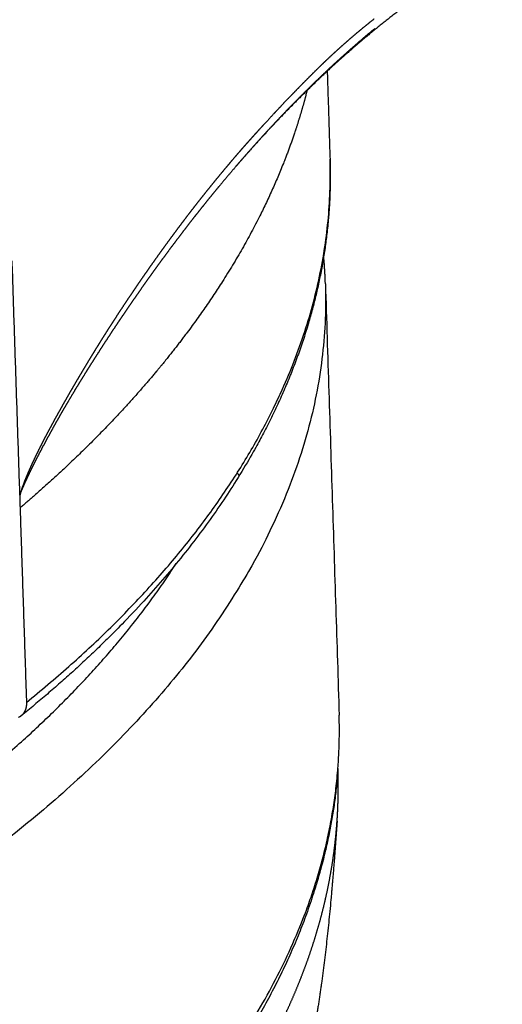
# Model space of a CAD drawing. Header units: millimetres. Extents: x -3355 to -830, y -2775 to -1049.
# Tile 92 of 103: x -1371 to -1351, y -1606 to -1566. Entities that reach past the tile are written whole.
import ezdxf

# ---------------------------------------------------------------- set-up
doc = ezdxf.new("R2010")
doc.units = ezdxf.units.MM
doc.layers.add('Make2D$Visible$Curvas', color=7, linetype='Continuous')

msp = doc.modelspace()

# ---------------------------------------------------------------- linework, layer by layer
at = {"layer": 'Make2D$Visible$Curvas', "color": 8, "lineweight": -3, "true_color": 0x7f7f7f}
for points, weights, degree, knots in [([(-1482.55, -1579.15), (-1414.02, -1599.769), (-1369.46, -1564.186), (-1357.363, -1554.527), (-1356.572, -1543.43)], [6789.88551691, 4777.26524751, 6814.63777463, 6133.41837209, 5938.27115644], 2, [-245.314281, -245.314281, -245.314281, -122.65714, -122.65714, -79.907438, -79.907438, -79.907438]), ([(-1380.919, -1602.248), (-1377.949, -1600.557), (-1371.301, -1596.086), (-1366.626, -1591.038), (-1364.617, -1587.931)], [6826.85913605, 6829.64699927, 6837.02882804, 6845.38142338, 6850.53346071], 3, [74.546591, 74.546591, 74.546591, 74.546591, 87.353469, 106.189788, 106.189788, 106.189788, 106.189788]), ([(-1382.408, -1623.768), (-1377.848, -1621.475), (-1367.231, -1614.764), (-1359.197, -1604.285), (-1357.965, -1596.586), (-1358.045, -1594.056)], [6832.86401722, 6836.6292052, 6847.6696757, 6864.98188187, 6877.75771655, 6881.96613423], 3, [101.540824, 101.540824, 101.540824, 101.540824, 119.928864, 149.91108, 164.778188, 164.778188, 164.778188, 164.778188]), ([(-1358.092, -1596.259), (-1358.32, -1599.262), (-1359.209, -1602.254), (-1362.866, -1609.26), (-1366.22, -1613.155), (-1370.636, -1616.726), (-1374.025, -1619.467), (-1377.993, -1621.982), (-1382.437, -1624.234)], [6878.48552709, 6873.7440437, 6869.01204147, 6857.85021211, 6851.58045636, 6845.8082648, 6841.383909, 6837.312516, 6833.66224085], 3, [4.086284, 4.086284, 4.086284, 4.086284, 20.788691, 20.788691, 44.16663, 44.16663, 44.16663, 62.277615, 62.277615, 62.277615, 62.277615]), ([(-1358.127, -1598.326), (-1358.109, -1598.07), (-1358.097, -1597.814), (-1358.089, -1597.558), (-1358.076, -1597.151), (-1358.077, -1596.742), (-1358.09, -1596.334)], [6880.03404667, 6880.45918453, 6880.88479061, 6881.31074339, 6881.9886864, 6882.66750749, 6883.3467059], 3, [385.859463, 385.859463, 385.859463, 385.859463, 387.3028, 387.3028, 387.3028, 389.609289, 389.609289, 389.609289, 389.609289]), ([(-1358.127, -1598.326), (-1358.219, -1599.658), (-1358.329, -1601.077), (-1358.648, -1604.178), (-1358.847, -1605.65), (-1359.336, -1608.269), (-1359.591, -1609.369), (-1360.009, -1610.883), (-1360.152, -1611.365), (-1360.531, -1612.547), (-1360.798, -1613.304), (-1361.079, -1614.029), (-1361.111, -1614.113), (-1361.144, -1614.198), (-1361.178, -1614.284), (-1362.809, -1618.42), (-1365.044, -1622.168), (-1370.088, -1628.516), (-1372.84, -1631.24), (-1375.88, -1633.705), (-1378.256, -1635.632), (-1380.812, -1637.407), (-1383.523, -1639.034)], [6880.03404671, 6880.49847686, 6880.8649942, 6880.96997332, 6880.5787954, 6879.32259735, 6878.60591838, 6877.54687622, 6877.19735424, 6876.3404279, 6875.7906826, 6875.32576828, 6875.2715354, 6875.21791483, 6875.16522839, 6872.61034042, 6869.70361908, 6864.27369067, 6861.69205845, 6859.21672834, 6857.28298836, 6855.41046879, 6853.63175352], 3, [0, 0, 0, 0, 4.123321, 4.123321, 8.995117, 8.995117, 12.753542, 12.753542, 14.543528, 14.543528, 17.166342, 17.166342, 17.166342, 17.47237, 17.47237, 17.47237, 32.353333, 32.353333, 45.663734, 45.663734, 45.663734, 56.03458, 56.03458, 56.03458, 56.03458]), ([(-1382.572, -1626.129), (-1382.328, -1626.007), (-1382.086, -1625.884), (-1381.846, -1625.761), (-1381.219, -1625.439), (-1380.605, -1625.114), (-1380.005, -1624.785), (-1379.401, -1624.455), (-1378.811, -1624.122), (-1378.234, -1623.786), (-1377.654, -1623.447), (-1377.087, -1623.106), (-1376.534, -1622.763), (-1375.978, -1622.417), (-1375.435, -1622.069), (-1374.907, -1621.719), (-1374.375, -1621.367), (-1373.857, -1621.012), (-1373.353, -1620.656), (-1372.846, -1620.298), (-1372.353, -1619.937), (-1371.874, -1619.576), (-1371.392, -1619.211), (-1370.924, -1618.845), (-1370.471, -1618.479), (-1370.456, -1618.467), (-1370.442, -1618.456), (-1370.428, -1618.444), (-1370.405, -1618.425), (-1370.382, -1618.407), (-1370.359, -1618.388), (-1370.281, -1618.324), (-1370.203, -1618.261), (-1370.125, -1618.197), (-1369.969, -1618.068), (-1369.814, -1617.939), (-1369.66, -1617.809), (-1369.217, -1617.436), (-1368.784, -1617.058), (-1368.36, -1616.674), (-1367.94, -1616.292), (-1367.528, -1615.906), (-1367.127, -1615.514), (-1366.729, -1615.125), (-1366.341, -1614.731), (-1365.964, -1614.332), (-1365.589, -1613.936), (-1365.225, -1613.534), (-1364.872, -1613.128), (-1364.522, -1612.725), (-1364.183, -1612.317), (-1363.855, -1611.905), (-1363.529, -1611.495), (-1363.216, -1611.081), (-1362.914, -1610.662), (-1362.614, -1610.247), (-1362.326, -1609.827), (-1362.051, -1609.403), (-1361.778, -1608.982), (-1361.517, -1608.557), (-1361.269, -1608.128), (-1361.022, -1607.702), (-1360.789, -1607.273), (-1360.569, -1606.84), (-1360.35, -1606.409), (-1360.144, -1605.976), (-1359.953, -1605.539), (-1359.762, -1605.105), (-1359.585, -1604.668), (-1359.422, -1604.228), (-1359.26, -1603.79), (-1359.111, -1603.35), (-1358.978, -1602.908), (-1358.844, -1602.468), (-1358.726, -1602.025), (-1358.621, -1601.581), (-1358.518, -1601.139), (-1358.429, -1600.695), (-1358.354, -1600.249), (-1358.28, -1599.806), (-1358.221, -1599.36), (-1358.177, -1598.914), (-1358.157, -1598.718), (-1358.141, -1598.522), (-1358.127, -1598.326)], [6834.12675939, 6834.32728673, 6834.52869638, 6834.73095212, 6835.25882873, 6835.79246848, 6836.33123089, 6836.87332892, 6837.420613, 6837.97243801, 6838.52787076, 6839.08790377, 6839.65189023, 6840.21975856, 6840.79163473, 6841.36687307, 6841.94626837, 6842.5290744, 6843.11464951, 6843.70465652, 6844.29747448, 6844.89246848, 6845.49216815, 6846.09407823, 6846.69757327, 6846.71666614, 6846.73576378, 6846.75487313, 6846.78562035, 6846.81639252, 6846.84718959, 6846.95166352, 6847.05642414, 6847.16147055, 6847.37321764, 6847.58612605, 6847.80018805, 6848.41419381, 6849.03769408, 6849.67047668, 6850.29837724, 6850.93541749, 6851.58134516, 6852.22250149, 6852.87241444, 6853.53079247, 6854.18452479, 6854.84660314, 6855.51669768, 6856.18228668, 6856.85578442, 6857.53682396, 6858.21351223, 6858.89764619, 6859.58882326, 6860.27581685, 6860.96976847, 6861.67024145, 6862.36671169, 6863.06962889, 6863.77852412, 6864.48360959, 6865.1946089, 6865.91102286, 6866.62383154, 6867.34200038, 6868.0650021, 6868.78461372, 6869.50901284, 6870.23764643, 6870.9631149, 6871.69278097, 6872.42606835, 6873.15642444, 6873.89037277, 6874.62731644, 6875.36157056, 6876.09879799, 6876.838384, 6877.57552903, 6878.31501688, 6879.05621787, 6879.38184849, 6879.70780972, 6880.03404667], 3, [-136.099248, -136.099248, -136.099248, -136.099248, -135.133891, -135.133891, -135.133891, -132.638178, -132.638178, -132.638178, -130.152154, -130.152154, -130.152154, -127.676317, -127.676317, -127.676317, -125.211156, -125.211156, -125.211156, -122.757149, -122.757149, -122.757149, -120.314761, -120.314761, -120.314761, -117.88445, -117.88445, -117.88445, -117.808064, -117.808064, -117.808064, -117.685094, -117.685094, -117.685094, -117.267315, -117.267315, -117.267315, -116.422277, -116.422277, -116.422277, -113.97704, -113.97704, -113.97704, -111.52003, -111.52003, -111.52003, -109.051741, -109.051741, -109.051741, -106.572677, -106.572677, -106.572677, -104.083353, -104.083353, -104.083353, -101.584294, -101.584294, -101.584294, -99.076036, -99.076036, -99.076036, -96.559121, -96.559121, -96.559121, -94.034101, -94.034101, -94.034101, -91.501537, -91.501537, -91.501537, -88.961995, -88.961995, -88.961995, -86.416049, -86.416049, -86.416049, -83.864279, -83.864279, -83.864279, -81.30727, -81.30727, -81.30727, -78.745612, -78.745612, -78.745612, -77.61505, -77.61505, -77.61505, -77.61505])]:
    msp.add_rational_spline(points, weights, degree=degree, knots=knots, dxfattribs=at)
at = {"layer": 'Make2D$Visible$Curvas', "color": 253, "lineweight": -3, "true_color": 0x98aaaf}
for points, weights, knots in [([(-1351.459, -1562.925), (-1351.918, -1563.17), (-1352.372, -1563.428), (-1352.818, -1563.699), (-1353.101, -1563.87), (-1353.381, -1564.047), (-1353.659, -1564.227), (-1354.382, -1564.698), (-1355.086, -1565.199), (-1355.771, -1565.726), (-1356.406, -1566.214), (-1357.026, -1566.725), (-1357.629, -1567.253), (-1358.177, -1567.732), (-1358.711, -1568.226), (-1359.234, -1568.734), (-1359.708, -1569.195), (-1360.173, -1569.667), (-1360.628, -1570.148), (-1361.043, -1570.587), (-1361.449, -1571.034), (-1361.848, -1571.488), (-1362.198, -1571.885), (-1362.541, -1572.287), (-1362.878, -1572.694)], [6837.04893413, 6836.88731617, 6836.72821865, 6836.57141348, 6836.47201313, 6836.37351864, 6836.27586927, 6836.02169508, 6835.77320603, 6835.52927223, 6835.30326402, 6835.0811203, 6834.86203389, 6834.66348543, 6834.46741248, 6834.27324696, 6834.09675586, 6833.92181932, 6833.74803892, 6833.58952214, 6833.43195313, 6833.2750471, 6833.13778626, 6833.00102374, 6832.86458456], [0.951789, 0.951789, 0.951789, 0.951789, 2.509627, 2.509627, 2.509627, 3.497051, 3.497051, 3.497051, 6.067585, 6.067585, 6.067585, 8.448957, 8.448957, 8.448957, 10.606885, 10.606885, 10.606885, 12.568282, 12.568282, 12.568282, 14.357343, 14.357343, 14.357343, 15.922373, 15.922373, 15.922373, 15.922373]), ([(-1356.634, -1565.955), (-1356.798, -1566.084), (-1356.954, -1566.21), (-1357.104, -1566.334), (-1357.26, -1566.462), (-1357.408, -1566.587), (-1357.551, -1566.709), (-1357.699, -1566.836), (-1357.841, -1566.961), (-1357.977, -1567.083), (-1358.116, -1567.208), (-1358.25, -1567.33), (-1358.378, -1567.449), (-1358.513, -1567.574), (-1358.642, -1567.697), (-1358.766, -1567.817), (-1358.894, -1567.941), (-1359.017, -1568.062), (-1359.137, -1568.181), (-1359.26, -1568.303), (-1359.379, -1568.423), (-1359.495, -1568.541), (-1359.527, -1568.573), (-1359.559, -1568.606), (-1359.59, -1568.638), (-1359.775, -1568.827), (-1359.953, -1569.011), (-1360.122, -1569.187), (-1360.32, -1569.394), (-1360.505, -1569.591), (-1360.677, -1569.774), (-1360.905, -1570.019), (-1361.109, -1570.241), (-1361.285, -1570.434), (-1361.342, -1570.497), (-1361.396, -1570.556), (-1361.448, -1570.613), (-1361.517, -1570.689), (-1361.581, -1570.761), (-1361.644, -1570.831), (-1361.71, -1570.905), (-1361.775, -1570.977), (-1361.839, -1571.049), (-1361.903, -1571.122), (-1361.968, -1571.196), (-1362.035, -1571.273), (-1362.099, -1571.347), (-1362.166, -1571.424), (-1362.236, -1571.506), (-1362.304, -1571.584), (-1362.374, -1571.667), (-1362.45, -1571.757), (-1362.513, -1571.832), (-1362.58, -1571.911), (-1362.65, -1571.995), (-1362.774, -1572.143), (-1362.907, -1572.304), (-1363.048, -1572.477), (-1363.175, -1572.632), (-1363.309, -1572.797), (-1363.446, -1572.97), (-1363.578, -1573.134), (-1363.713, -1573.306), (-1363.851, -1573.483), (-1363.982, -1573.65), (-1364.115, -1573.823), (-1364.249, -1573.999), (-1364.324, -1574.098), (-1364.399, -1574.197), (-1364.474, -1574.297), (-1364.594, -1574.457), (-1364.714, -1574.618), (-1364.833, -1574.78), (-1364.953, -1574.942), (-1365.071, -1575.105), (-1365.188, -1575.266), (-1365.305, -1575.429), (-1365.421, -1575.591), (-1365.534, -1575.751), (-1365.65, -1575.915), (-1365.764, -1576.077), (-1365.873, -1576.234), (-1365.988, -1576.399), (-1366.098, -1576.558), (-1366.202, -1576.71), (-1366.259, -1576.794), (-1366.315, -1576.876), (-1366.369, -1576.956), (-1366.476, -1577.114), (-1366.577, -1577.264), (-1366.672, -1577.407), (-1366.772, -1577.557), (-1366.865, -1577.699), (-1366.953, -1577.833), (-1367.044, -1577.973), (-1367.13, -1578.104), (-1367.21, -1578.23), (-1367.3, -1578.369), (-1367.385, -1578.501), (-1367.464, -1578.626), (-1367.473, -1578.641), (-1367.483, -1578.656), (-1367.492, -1578.67), (-1367.554, -1578.768), (-1367.613, -1578.862), (-1367.671, -1578.954), (-1367.73, -1579.049), (-1367.789, -1579.143), (-1367.848, -1579.238), (-1367.906, -1579.333), (-1367.965, -1579.429), (-1368.027, -1579.529), (-1368.085, -1579.625), (-1368.146, -1579.725), (-1368.21, -1579.831), (-1368.271, -1579.933), (-1368.335, -1580.04), (-1368.404, -1580.156), (-1368.451, -1580.235), (-1368.501, -1580.318), (-1368.552, -1580.405), (-1368.626, -1580.531), (-1368.704, -1580.663), (-1368.783, -1580.8), (-1368.859, -1580.93), (-1368.936, -1581.063), (-1369.013, -1581.198), (-1369.089, -1581.331), (-1369.166, -1581.466), (-1369.241, -1581.6), (-1369.317, -1581.735), (-1369.392, -1581.87), (-1369.465, -1582.001), (-1369.54, -1582.137), (-1369.612, -1582.269), (-1369.68, -1582.396), (-1369.688, -1582.411), (-1369.696, -1582.425), (-1369.704, -1582.44), (-1369.789, -1582.598), (-1369.868, -1582.747), (-1369.942, -1582.889), (-1370.022, -1583.043), (-1370.096, -1583.189), (-1370.164, -1583.326), (-1370.232, -1583.464), (-1370.295, -1583.593), (-1370.354, -1583.716), (-1370.415, -1583.845), (-1370.47, -1583.966), (-1370.522, -1584.082)], [6834.51712696, 6834.45768075, 6834.40100042, 6834.34688009, 6834.29074876, 6834.2373711, 6834.18647973, 6834.13335914, 6834.08294733, 6834.03490183, 6833.98554159, 6833.93867872, 6833.89390483, 6833.84682544, 6833.80205562, 6833.75908244, 6833.71471404, 6833.67226065, 6833.63112036, 6833.58874529, 6833.54776315, 6833.50748001, 6833.49639683, 6833.48536705, 6833.47439313, 6833.40977701, 6833.34709563, 6833.28687467, 6833.21642623, 6833.14934533, 6833.08651214, 6833.00284205, 6832.92670822, 6832.86022244, 6832.83866906, 6832.81813102, 6832.79834139, 6832.77215996, 6832.7472893, 6832.72308149, 6832.6976484, 6832.67294692, 6832.64819188, 6832.62335845, 6832.59847116, 6832.57270459, 6832.5479867, 6832.52245976, 6832.49536408, 6832.46958075, 6832.44237718, 6832.41306765, 6832.38871391, 6832.36290674, 6832.33577791, 6832.28793843, 6832.23598669, 6832.18066708, 6832.13080371, 6832.07820374, 6832.02344462, 6831.97134765, 6831.91729618, 6831.86182189, 6831.80928169, 6831.75546526, 6831.70085662, 6831.67049733, 6831.63988992, 6831.60912272, 6831.56019333, 6831.51085827, 6831.46149827, 6831.41218045, 6831.36283781, 6831.31388092, 6831.2645166, 6831.2155446, 6831.16741572, 6831.11769055, 6831.06886547, 6831.02146789, 6830.97198844, 6830.92406489, 6830.87832685, 6830.85304472, 6830.82843056, 6830.80445831, 6830.75704043, 6830.71213592, 6830.66951903, 6830.62485002, 6830.58269408, 6830.54275894, 6830.50144627, 6830.46251, 6830.42559576, 6830.38431151, 6830.34555653, 6830.30879744, 6830.30447807, 6830.30018636, 6830.29591997, 6830.26718377, 6830.23959857, 6830.21242977, 6830.18468941, 6830.15738308, 6830.12970016, 6830.1023061, 6830.07454332, 6830.0455988, 6830.0180972, 6829.98952882, 6829.95917052, 6829.9302645, 6829.89973588, 6829.86693467, 6829.84436708, 6829.82072106, 6829.79623623, 6829.76050359, 6829.72298296, 6829.68444249, 6829.64779314, 6829.61022161, 6829.57241564, 6829.53500785, 6829.49737056, 6829.46019715, 6829.42269009, 6829.38565536, 6829.34983212, 6829.31284686, 6829.27715315, 6829.24359108, 6829.23972003, 6829.23587732, 6829.23206279, 6829.19039795, 6829.15209824, 6829.11696191, 6829.07860876, 6829.04402474, 6829.01291374, 6828.98174407, 6828.9540601, 6828.92953563, 6828.9039314, 6828.88177077, 6828.86265659], [0, 0, 0, 0, 0.59848, 0.59848, 0.59848, 1.175383, 1.175383, 1.175383, 1.735162, 1.735162, 1.735162, 2.270813, 2.270813, 2.270813, 2.797255, 2.797255, 2.797255, 3.308157, 3.308157, 3.308157, 3.807254, 3.807254, 3.807254, 3.940721, 3.940721, 3.940721, 4.692852, 4.692852, 4.692852, 5.487577, 5.487577, 5.487577, 6.371492, 6.371492, 6.371492, 6.609993, 6.609993, 6.609993, 6.899096, 6.899096, 6.899096, 7.187541, 7.187541, 7.187541, 7.480683, 7.480683, 7.480683, 7.783909, 7.783909, 7.783909, 8.108767, 8.108767, 8.108767, 8.414705, 8.414705, 8.414705, 9.029621, 9.029621, 9.029621, 9.653675, 9.653675, 9.653675, 10.296343, 10.296343, 10.296343, 10.9386, 10.9386, 10.9386, 11.306009, 11.306009, 11.306009, 11.898245, 11.898245, 11.898245, 12.490154, 12.490154, 12.490154, 13.076093, 13.076093, 13.076093, 13.658127, 13.658127, 13.658127, 14.227199, 14.227199, 14.227199, 14.520358, 14.520358, 14.520358, 15.055531, 15.055531, 15.055531, 15.558448, 15.558448, 15.558448, 16.023761, 16.023761, 16.023761, 16.487667, 16.487667, 16.487667, 16.538759, 16.538759, 16.538759, 16.869991, 16.869991, 16.869991, 17.19922, 17.19922, 17.19922, 17.53583, 17.53583, 17.53583, 17.883582, 17.883582, 17.883582, 18.255664, 18.255664, 18.255664, 18.540833, 18.540833, 18.540833, 18.991689, 18.991689, 18.991689, 19.444124, 19.444124, 19.444124, 19.899296, 19.899296, 19.899296, 20.351029, 20.351029, 20.351029, 20.793436, 20.793436, 20.793436, 20.842156, 20.842156, 20.842156, 21.340568, 21.340568, 21.340568, 21.820362, 21.820362, 21.820362, 22.243525, 22.243525, 22.243525, 22.634803, 22.634803, 22.634803, 22.634803]), ([(-1362.216, -1571.91), (-1362.16, -1571.845), (-1362.103, -1571.779), (-1362.046, -1571.713), (-1361.892, -1571.536), (-1361.735, -1571.356), (-1361.573, -1571.174), (-1361.444, -1571.029), (-1361.313, -1570.883), (-1361.178, -1570.735), (-1361.016, -1570.556), (-1360.849, -1570.375), (-1360.678, -1570.192), (-1360.511, -1570.014), (-1360.341, -1569.834), (-1360.166, -1569.653), (-1360.139, -1569.625), (-1360.112, -1569.597), (-1360.085, -1569.569), (-1359.921, -1569.4), (-1359.753, -1569.229), (-1359.581, -1569.056), (-1359.413, -1568.888), (-1359.241, -1568.718), (-1359.065, -1568.547), (-1358.891, -1568.378), (-1358.714, -1568.209), (-1358.531, -1568.037), (-1358.474, -1567.983), (-1358.416, -1567.929), (-1358.358, -1567.875), (-1358.181, -1567.712), (-1358.001, -1567.547), (-1357.816, -1567.381), (-1357.635, -1567.219), (-1357.45, -1567.056), (-1357.26, -1566.892), (-1357.234, -1566.87), (-1357.208, -1566.847), (-1357.183, -1566.825), (-1356.996, -1566.665), (-1356.805, -1566.504), (-1356.609, -1566.342)], [6833.16308907, 6833.18821924, 6833.21353723, 6833.23904849, 6833.30765242, 6833.37765438, 6833.449186, 6833.50619249, 6833.56417473, 6833.62312062, 6833.69458508, 6833.76746486, 6833.8417668, 6833.91393057, 6833.98743565, 6834.06232095, 6834.07378086, 6834.08527342, 6834.09679866, 6834.16672658, 6834.23785494, 6834.31021211, 6834.38083932, 6834.45263711, 6834.52566517, 6834.59746351, 6834.67045084, 6834.74471911, 6834.76810857, 6834.79162643, 6834.81527576, 6834.88676382, 6834.95945052, 6835.03344491, 6835.10574582, 6835.17929515, 6835.25423057, 6835.26434537, 6835.27448549, 6835.2846513, 6835.35818618, 6835.43306285, 6835.5094503], [-7.870912, -7.870912, -7.870912, -7.870912, -7.615673, -7.615673, -7.615673, -6.902326, -6.902326, -6.902326, -6.314987, -6.314987, -6.314987, -5.579366, -5.579366, -5.579366, -4.838981, -4.838981, -4.838981, -4.723343, -4.723343, -4.723343, -4.007899, -4.007899, -4.007899, -3.285729, -3.285729, -3.285729, -2.551506, -2.551506, -2.551506, -2.315112, -2.315112, -2.315112, -1.584895, -1.584895, -1.584895, -0.847823, -0.847823, -0.847823, -0.746489, -0.746489, -0.746489, 0, 0, 0, 0]), ([(-1359.667, -1570.002), (-1359.815, -1570.481), (-1360.292, -1571.863), (-1361.304, -1574.131), (-1362.842, -1576.777), (-1364.284, -1578.784), (-1365.195, -1579.908), (-1365.424, -1580.183)], [6853.75951971, 6852.99464942, 6850.78809095, 6847.18245365, 6842.99914578, 6839.8417935, 6838.08126073, 6837.65128801], [126.05318, 126.05318, 126.05318, 126.05318, 128.75002, 133.85126, 138.905792, 143.902114, 145.526125, 145.526125, 145.526125, 145.526125]), ([(-1358.413, -1571.614), (-1358.386, -1572.446), (-1358.411, -1573.279), (-1358.487, -1574.113), (-1358.972, -1579.412), (-1361.532, -1584.634), (-1367.397, -1591.052), (-1369.05, -1592.597), (-1370.886, -1594.084)], [6869.88291635, 6868.56516833, 6867.24492925, 6865.92325283, 6857.53460713, 6849.19568864, 6838.82953673, 6836.32825098, 6833.91740638], [0, 0, 0, 0, 4.638693, 4.638693, 4.638693, 34.220684, 34.220684, 44.001773, 44.001773, 44.001773, 44.001773]), ([(-1367.496, -1579.011), (-1367.49, -1579.001), (-1367.484, -1578.992), (-1367.478, -1578.983), (-1367.349, -1578.784), (-1367.215, -1578.58), (-1367.076, -1578.372), (-1366.998, -1578.254), (-1366.918, -1578.135), (-1366.837, -1578.014), (-1366.698, -1577.808), (-1366.554, -1577.597), (-1366.406, -1577.381), (-1366.262, -1577.172), (-1366.113, -1576.958), (-1365.959, -1576.739), (-1365.861, -1576.6), (-1365.761, -1576.458), (-1365.658, -1576.315), (-1365.539, -1576.148), (-1365.416, -1575.978), (-1365.291, -1575.805), (-1365.139, -1575.597), (-1364.982, -1575.384), (-1364.819, -1575.166), (-1364.671, -1574.968), (-1364.518, -1574.765), (-1364.361, -1574.559), (-1364.203, -1574.353), (-1364.04, -1574.143), (-1363.873, -1573.929), (-1363.842, -1573.89), (-1363.811, -1573.851), (-1363.78, -1573.812), (-1363.624, -1573.614), (-1363.462, -1573.412), (-1363.296, -1573.207), (-1363.181, -1573.064), (-1363.063, -1572.919), (-1362.942, -1572.773)], [6830.59091975, 6830.59419063, 6830.59746547, 6830.60074425, 6830.67112659, 6830.74332682, 6830.81734204, 6830.8589576, 6830.90114782, 6830.94392285, 6831.01703747, 6831.09185914, 6831.1684574, 6831.2426328, 6831.31847646, 6831.39615917, 6831.44562865, 6831.4958445, 6831.54685841, 6831.60623632, 6831.66669681, 6831.72833824, 6831.80281715, 6831.87901886, 6831.95714806, 6832.02854394, 6832.10155244, 6832.1763049, 6832.25105736, 6832.32755333, 6832.40595887, 6832.42027402, 6832.43465307, 6832.44909674, 6832.52206067, 6832.59667076, 6832.67303769, 6832.72620842, 6832.78023068, 6832.83515438], [-16.683274, -16.683274, -16.683274, -16.683274, -16.650662, -16.650662, -16.650662, -15.921063, -15.921063, -15.921063, -15.493047, -15.493047, -15.493047, -14.730219, -14.730219, -14.730219, -13.951899, -13.951899, -13.951899, -13.434507, -13.434507, -13.434507, -12.809613, -12.809613, -12.809613, -12.020131, -12.020131, -12.020131, -11.263695, -11.263695, -11.263695, -10.471692, -10.471692, -10.471692, -10.323082, -10.323082, -10.323082, -9.55263, -9.55263, -9.55263, -8.992697, -8.992697, -8.992697, -8.992697]), ([(-1370.93, -1585.168), (-1370.9, -1585.088), (-1370.868, -1585.008), (-1370.833, -1584.927), (-1370.799, -1584.846), (-1370.763, -1584.764), (-1370.725, -1584.68), (-1370.65, -1584.513), (-1370.569, -1584.34), (-1370.482, -1584.161), (-1370.466, -1584.127), (-1370.449, -1584.094), (-1370.432, -1584.06), (-1370.36, -1583.912), (-1370.284, -1583.761), (-1370.204, -1583.605), (-1370.105, -1583.413), (-1370.001, -1583.215), (-1369.89, -1583.009), (-1369.779, -1582.802), (-1369.662, -1582.589), (-1369.539, -1582.368), (-1369.457, -1582.223), (-1369.373, -1582.074), (-1369.286, -1581.922), (-1369.24, -1581.842), (-1369.194, -1581.762), (-1369.146, -1581.68), (-1369.139, -1581.667), (-1369.131, -1581.653), (-1369.123, -1581.64), (-1368.992, -1581.415), (-1368.854, -1581.182), (-1368.709, -1580.941), (-1368.683, -1580.897), (-1368.656, -1580.854), (-1368.63, -1580.81), (-1368.5, -1580.595), (-1368.363, -1580.374), (-1368.221, -1580.146), (-1368.159, -1580.047), (-1368.096, -1579.947), (-1368.032, -1579.846), (-1367.918, -1579.665), (-1367.8, -1579.48), (-1367.678, -1579.291), (-1367.619, -1579.199), (-1367.558, -1579.105), (-1367.496, -1579.011)], [6828.78955544, 6828.79745618, 6828.80866524, 6828.82207264, 6828.83549128, 6828.85111188, 6828.86783503, 6828.90130573, 6828.93918586, 6828.98167441, 6828.98964987, 6828.99778781, 6829.00608318, 6829.04198059, 6829.08082752, 6829.12220279, 6829.17313927, 6829.22790579, 6829.28654605, 6829.34518632, 6829.40770071, 6829.4741707, 6829.51779291, 6829.56311934, 6829.61027086, 6829.63496717, 6829.66016423, 6829.68587997, 6829.69007124, 6829.6942763, 6829.69849527, 6829.76958417, 6829.84461737, 6829.92419432, 6829.93852058, 6829.95299423, 6829.96761634, 6830.03903473, 6830.11399287, 6830.192628, 6830.22670655, 6830.26147607, 6830.29688506, 6830.35990933, 6830.42495932, 6830.49174499, 6830.5243886, 6830.55744739, 6830.59091975], [0, 0, 0, 0, 0.251021, 0.251021, 0.251021, 0.513088, 0.513088, 0.513088, 1.072705, 1.072705, 1.072705, 1.183216, 1.183216, 1.183216, 1.68249, 1.68249, 1.68249, 2.346327, 2.346327, 2.346327, 3.068047, 3.068047, 3.068047, 3.575119, 3.575119, 3.575119, 3.851942, 3.851942, 3.851942, 3.897819, 3.897819, 3.897819, 4.704294, 4.704294, 4.704294, 4.856454, 4.856454, 4.856454, 5.631981, 5.631981, 5.631981, 5.985332, 5.985332, 5.985332, 6.64106, 6.64106, 6.64106, 6.97479, 6.97479, 6.97479, 6.97479]), ([(-1365.424, -1580.183), (-1365.901, -1580.754), (-1367.143, -1582.161), (-1368.993, -1583.996), (-1370.404, -1585.246), (-1370.925, -1585.69)], [6837.65128801, 6836.75758876, 6834.56055399, 6831.70740981, 6829.77247209, 6829.08768402], [-11.160582, -11.160582, -11.160582, -11.160582, -7.78507, -2.785534, 0, 0, 0, 0]), ([(-1370.522, -1584.082), (-1370.524, -1584.086), (-1370.526, -1584.091), (-1370.528, -1584.095), (-1370.579, -1584.21), (-1370.626, -1584.319), (-1370.669, -1584.423), (-1370.736, -1584.585), (-1370.792, -1584.733), (-1370.838, -1584.864), (-1370.877, -1584.978), (-1370.908, -1585.08), (-1370.93, -1585.168)], [6828.86265659, 6828.86197165, 6828.86129063, 6828.8606135, 6828.84183453, 6828.82605782, 6828.8134729, 6828.79383739, 6828.78197364, 6828.77857987, 6828.77561136, 6828.77912321, 6828.78955544], [0, 0, 0, 0, 0.013216, 0.013216, 0.013216, 0.358873, 0.358873, 0.358873, 0.81306, 0.81306, 0.81306, 1.11991, 1.11991, 1.11991, 1.11991]), ([(-1370.93, -1585.168), (-1370.931, -1585.254), (-1370.931, -1585.34), (-1370.929, -1585.514), (-1370.927, -1585.602), (-1370.925, -1585.69)], [6828.78955544, 6828.83977883, 6828.88961289, 6828.98900446, 6829.03855126, 6829.08768402], [-0.5846663, -0.5846663, -0.5846663, -0.5846663, -0.2938505, -0.2938505, 0, 0, 0, 0]), ([(-1370.666, -1593.537), (-1370.663, -1593.611), (-1370.671, -1593.692), (-1370.688, -1593.763), (-1370.706, -1593.834), (-1370.731, -1593.893), (-1370.768, -1593.95), (-1370.798, -1593.997), (-1370.835, -1594.04), (-1370.875, -1594.074), (-1370.878, -1594.077), (-1370.882, -1594.081), (-1370.886, -1594.084)], [6833.45369118, 6833.49507083, 6833.54649695, 6833.59979531, 6833.652649, 6833.70355497, 6833.76118973, 6833.80840162, 6833.85808421, 6833.9042202, 6833.90862728, 6833.91301758, 6833.91739593], [-1.5741892, -1.5741892, -1.5741892, -1.5741892, -1.3083932, -1.3083932, -1.3083932, -1.0498849, -1.0498849, -1.0498849, -0.8320688, -0.8320688, -0.8320688, -0.8119714, -0.8119714, -0.8119714, -0.8119714])]:
    msp.add_rational_spline(points, weights, degree=3, knots=knots, dxfattribs=at)
for points, weights, degree in [([(-1358.527, -1568.033), (-1358.413, -1571.614)], [6020.25682264, 6022.01013436], 1), ([(-1359.332, -1568.808), (-1359.432, -1569.206), (-1359.543, -1569.603), (-1359.666, -1570.001)], [6855.67142422, 6855.03402104, 6854.39755421, 6853.76230635], 3), ([(-1359.8, -1569.294), (-1359.801, -1569.29), (-1359.802, -1569.287)], [6453.03081826, 6453.08310392, 6453.13545129], 2), ([(-1359.666, -1570.001), (-1359.666, -1570.001), (-1359.667, -1570.002), (-1359.667, -1570.002)], [6853.76230635, 6853.76137747, 6853.76044859, 6853.75951971], 3), ([(-1370.666, -1593.537), (-1358.039, -1583.312), (-1358.413, -1571.614)], [6833.45369118, 6560.35744661, 6869.88291635], 2), ([(-1362.942, -1572.773), (-1362.921, -1572.747), (-1362.899, -1572.721), (-1362.877, -1572.695)], [6832.83515438, 6832.84494474, 6832.85476375, 6832.86461168], 3), ([(-1370.93, -1585.168), (-1371.242, -1575.721)], [6828.78955544, 6823.54124494], 1), ([(-1370.925, -1585.69), (-1370.666, -1593.537)], [6829.08768402, 6833.45369118], 1), ([(-1370.886, -1594.084), (-1370.915, -1594.107), (-1370.946, -1594.127), (-1370.981, -1594.145)], [6833.91739593, 6833.95032664, 6833.98258142, 6834.01621257], 3)]:
    msp.add_rational_spline(points, weights, degree=degree, dxfattribs=at)
at = {"layer": 'Make2D$Visible$Curvas', "color": 8, "lineweight": -3, "true_color": 0x7f7f7f}
for points, weights, degree in [([(-1358.6, -1576.643), (-1358.619, -1576.059), (-1358.672, -1575.476)], [6502.65072128, 6522.01834544, 6542.92173139], 2), ([(-1358.6, -1576.643), (-1358.077, -1593.017), (-1381.143, -1605.315)], [6872.21666961, 6132.86220353, 6444.56424112], 2), ([(-1358.6, -1576.643), (-1358.043, -1594.054)], [5923.64054811, 5932.04367139], 1), ([(-1362.159, -1584.276), (-1362.133, -1584.315), (-1362.107, -1584.354), (-1362.081, -1584.392)], [6902.08993798, 6902.02869995, 6901.9674254, 6901.90611458], 3), ([(-1358.094, -1596.205), (-1358.094, -1596.221), (-1358.093, -1596.238), (-1358.092, -1596.254)], [6883.54522884, 6883.52004469, 6883.49485864, 6883.46967071], 3), ([(-1358.09, -1596.334), (-1358.09, -1596.311), (-1358.091, -1596.287), (-1358.092, -1596.263)], [6883.3467059, 6883.38604047, 6883.42537631, 6883.46471331], 3)]:
    msp.add_rational_spline(points, weights, degree=degree, dxfattribs=at)

doc.saveas('drawing.dxf')
